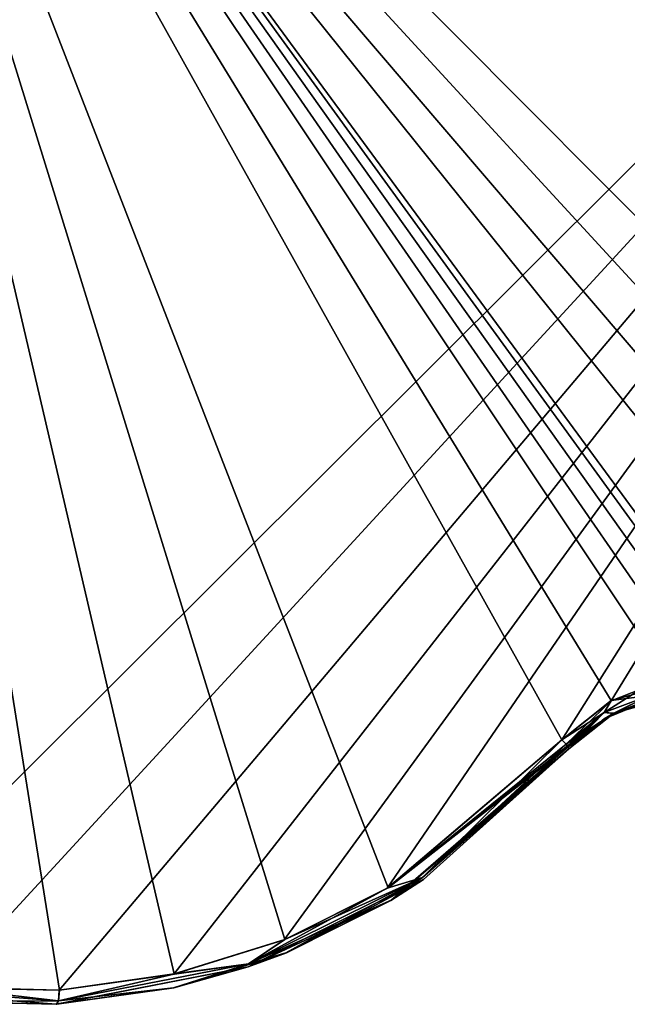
# Model space of a CAD drawing. Header units: millimetres. Extents: x -125 to 125, y -46 to 12.
# Tile 172 of 256: x 30.19 to 34.37, y -45.18 to -38.41. Entities that reach past the tile are written whole.
import ezdxf

# ---------------------------------------------------------------- set-up
doc = ezdxf.new("R2010")
doc.units = ezdxf.units.MM
doc.header["$LTSCALE"] = 26.699852
for name, color, linetype in [('131', 7, 'CONTINUOUS'), ('169', 7, 'CONTINUOUS'), ('182', 7, 'CONTINUOUS'), ('183', 7, 'CONTINUOUS'), ('204', 7, 'CONTINUOUS'), ('205', 7, 'CONTINUOUS'), ('248', 7, 'CONTINUOUS'), ('249', 7, 'CONTINUOUS')]:
    doc.layers.add(name, color=color, linetype=linetype)

msp = doc.modelspace()

# ---------------------------------------------------------------- linework, layer by layer
at = {"layer": '131', "linetype": 'CONTINUOUS'}
for points in [[(33.9695, -43.4228, -119.2646), (32.969, -44.3225, -109.1012), (32.7461, -44.4657, -119.5803), (33.9695, -43.4228, -119.2646)], [(33.9695, -43.4228, 119.2646), (32.7513, -44.4625, 119.579), (33.9695, -43.4228, 118.0916), (33.9695, -43.4228, 119.2646)], [(33.9695, -43.4228, 118.0916), (32.7513, -44.4625, 119.579), (32.969, -44.3225, 118.0916), (33.9695, -43.4228, 118.0916)], [(33.9695, -43.4228, 70.2616), (32.969, -44.3225, 70.2616), (33.9695, -43.4228, 59.489), (33.9695, -43.4228, 70.2616)], [(33.9695, -43.4228, 59.489), (32.969, -44.3225, 70.2616), (33.9695, -43.4228, 58.304), (33.9695, -43.4228, 59.489)], [(33.9695, -43.4228, 58.304), (32.969, -44.3225, 70.2616), (32.969, -44.3225, 58.304), (33.9695, -43.4228, 58.304)], [(33.9695, -43.4228, 82.2191), (32.969, -44.3225, 82.2191), (33.9695, -43.4228, 71.4465), (33.9695, -43.4228, 82.2191)], [(33.9695, -43.4228, 71.4465), (32.969, -44.3225, 82.2191), (33.9695, -43.4228, 70.2616), (33.9695, -43.4228, 71.4465)], [(33.9695, -43.4228, 70.2616), (32.969, -44.3225, 82.2191), (32.969, -44.3225, 70.2616), (33.9695, -43.4228, 70.2616)], [(33.9695, -43.4228, 34.389), (32.969, -44.3225, 46.3465), (32.969, -44.3225, 34.389), (33.9695, -43.4228, 34.389)], [(33.9695, -43.4228, 34.389), (32.969, -44.3225, 34.389), (33.9695, -43.4228, 23.6164), (33.9695, -43.4228, 34.389)], [(33.9695, -43.4228, 23.6164), (32.969, -44.3225, 34.389), (33.9695, -43.4228, 22.4315), (33.9695, -43.4228, 23.6164)], [(33.9695, -43.4228, 22.4315), (32.969, -44.3225, 34.389), (32.969, -44.3225, 22.4315), (33.9695, -43.4228, 22.4315)], [(33.9695, -43.4228, 58.304), (32.969, -44.3225, 58.304), (33.9695, -43.4228, 47.5315), (33.9695, -43.4228, 58.304)], [(33.9695, -43.4228, 47.5315), (32.969, -44.3225, 58.304), (33.9695, -43.4228, 46.3465), (33.9695, -43.4228, 47.5315)], [(33.9695, -43.4228, 46.3465), (32.969, -44.3225, 58.304), (32.969, -44.3225, 46.3465), (33.9695, -43.4228, 46.3465)], [(33.9695, -43.4228, 46.3465), (32.969, -44.3225, 46.3465), (33.9695, -43.4228, 35.574), (33.9695, -43.4228, 46.3465)], [(33.9695, -43.4228, 35.574), (32.969, -44.3225, 46.3465), (33.9695, -43.4228, 34.389), (33.9695, -43.4228, 35.574)], [(33.9695, -43.4228, 82.2191), (32.969, -44.3225, 94.1766), (32.969, -44.3225, 82.2191), (33.9695, -43.4228, 82.2191)], [(33.9695, -43.4228, -109.1012), (32.969, -44.3225, -109.1012), (33.9695, -43.4228, -119.2646), (33.9695, -43.4228, -109.1012)], [(32.969, -44.3225, -109.1012), (33.9695, -43.4228, -109.1012), (32.969, -44.3225, -97.1437), (32.969, -44.3225, -109.1012)], [(32.969, -44.3225, -97.1437), (33.9695, -43.4228, -109.1012), (33.9695, -43.4228, -107.9162), (32.969, -44.3225, -97.1437)], [(33.9695, -43.4228, 106.1341), (32.969, -44.3225, 106.1341), (33.9695, -43.4228, 95.3615), (33.9695, -43.4228, 106.1341)], [(33.9695, -43.4228, 95.3615), (32.969, -44.3225, 106.1341), (33.9695, -43.4228, 94.1766), (33.9695, -43.4228, 95.3615)], [(33.9695, -43.4228, 94.1766), (32.969, -44.3225, 106.1341), (32.969, -44.3225, 94.1766), (33.9695, -43.4228, 94.1766)], [(33.9695, -43.4228, 94.1766), (32.969, -44.3225, 94.1766), (33.9695, -43.4228, 83.404), (33.9695, -43.4228, 94.1766)], [(33.9695, -43.4228, 83.404), (32.969, -44.3225, 94.1766), (33.9695, -43.4228, 82.2191), (33.9695, -43.4228, 83.404)], [(33.9695, -43.4228, 118.0916), (32.969, -44.3225, 118.0916), (33.9695, -43.4228, 107.3191), (33.9695, -43.4228, 118.0916)], [(33.9695, -43.4228, 107.3191), (32.969, -44.3225, 118.0916), (33.9695, -43.4228, 106.1341), (33.9695, -43.4228, 107.3191)], [(33.9695, -43.4228, 106.1341), (32.969, -44.3225, 118.0916), (32.969, -44.3225, 106.1341), (33.9695, -43.4228, 106.1341)], [(33.9695, -43.4228, -60.0862), (32.969, -44.3225, -49.3136), (33.9695, -43.4228, -61.2711), (33.9695, -43.4228, -60.0862)], [(33.9695, -43.4228, -61.2711), (32.969, -44.3225, -49.3136), (32.969, -44.3225, -61.2711), (33.9695, -43.4228, -61.2711)], [(33.9695, -43.4228, -61.2711), (32.969, -44.3225, -61.2711), (33.9695, -43.4228, -72.0437), (33.9695, -43.4228, -61.2711)], [(33.9695, -43.4228, -72.0437), (32.969, -44.3225, -61.2711), (33.9695, -43.4228, -73.2286), (33.9695, -43.4228, -72.0437)], [(33.9695, -43.4228, -73.2286), (32.969, -44.3225, -61.2711), (32.969, -44.3225, -73.2286), (33.9695, -43.4228, -73.2286)], [(33.9695, -43.4228, -37.3561), (32.969, -44.3225, -37.3561), (33.9695, -43.4228, -48.1287), (33.9695, -43.4228, -37.3561)], [(33.9695, -43.4228, -48.1287), (32.969, -44.3225, -37.3561), (33.9695, -43.4228, -49.3136), (33.9695, -43.4228, -48.1287)], [(33.9695, -43.4228, -49.3136), (32.969, -44.3225, -37.3561), (32.969, -44.3225, -49.3136), (33.9695, -43.4228, -49.3136)], [(33.9695, -43.4228, -49.3136), (32.969, -44.3225, -49.3136), (33.9695, -43.4228, -60.0862), (33.9695, -43.4228, -49.3136)], [(33.9695, -43.4228, -85.1862), (32.969, -44.3225, -85.1862), (33.9695, -43.4228, -95.9587), (33.9695, -43.4228, -85.1862)], [(33.9695, -43.4228, -95.9587), (32.969, -44.3225, -85.1862), (33.9695, -43.4228, -97.1437), (33.9695, -43.4228, -95.9587)], [(33.9695, -43.4228, -97.1437), (32.969, -44.3225, -85.1862), (32.969, -44.3225, -97.1437), (33.9695, -43.4228, -97.1437)], [(33.9695, -43.4228, -97.1437), (32.969, -44.3225, -97.1437), (33.9695, -43.4228, -107.9162), (33.9695, -43.4228, -97.1437)], [(33.9695, -43.4228, -73.2286), (32.969, -44.3225, -73.2286), (33.9695, -43.4228, -84.0012), (33.9695, -43.4228, -73.2286)], [(33.9695, -43.4228, -84.0012), (32.969, -44.3225, -73.2286), (33.9695, -43.4228, -85.1862), (33.9695, -43.4228, -84.0012)], [(33.9695, -43.4228, -85.1862), (32.969, -44.3225, -73.2286), (32.969, -44.3225, -85.1862), (33.9695, -43.4228, -85.1862)], [(33.9695, -43.4228, 10.474), (32.969, -44.3225, 10.474), (33.9695, -43.4228, -0.2986), (33.9695, -43.4228, 10.474)], [(33.9695, -43.4228, -0.2986), (32.969, -44.3225, 10.474), (33.9695, -43.4228, -1.4835), (33.9695, -43.4228, -0.2986)], [(33.9695, -43.4228, -1.4835), (32.969, -44.3225, 10.474), (32.969, -44.3225, -1.4835), (33.9695, -43.4228, -1.4835)], [(33.9695, -43.4228, -1.4835), (32.969, -44.3225, -1.4835), (33.9695, -43.4228, -12.2561), (33.9695, -43.4228, -1.4835)], [(33.9695, -43.4228, 22.4315), (32.969, -44.3225, 22.4315), (33.9695, -43.4228, 11.6589), (33.9695, -43.4228, 22.4315)], [(33.9695, -43.4228, 11.6589), (32.969, -44.3225, 22.4315), (33.9695, -43.4228, 10.474), (33.9695, -43.4228, 11.6589)], [(33.9695, -43.4228, 10.474), (32.969, -44.3225, 22.4315), (32.969, -44.3225, 10.474), (33.9695, -43.4228, 10.474)], [(33.9695, -43.4228, -12.2561), (32.969, -44.3225, -1.4835), (33.9695, -43.4228, -13.4411), (33.9695, -43.4228, -12.2561)], [(33.9695, -43.4228, -25.3986), (32.969, -44.3225, -25.3986), (33.9695, -43.4228, -36.1711), (33.9695, -43.4228, -25.3986)], [(33.9695, -43.4228, -36.1711), (32.969, -44.3225, -25.3986), (33.9695, -43.4228, -37.3561), (33.9695, -43.4228, -36.1711)], [(33.9695, -43.4228, -37.3561), (32.969, -44.3225, -25.3986), (32.969, -44.3225, -37.3561), (33.9695, -43.4228, -37.3561)], [(33.9695, -43.4228, -13.4411), (32.969, -44.3225, -1.4835), (32.969, -44.3225, -13.4411), (33.9695, -43.4228, -13.4411)], [(33.9695, -43.4228, -13.4411), (32.969, -44.3225, -13.4411), (33.9695, -43.4228, -24.2136), (33.9695, -43.4228, -13.4411)], [(33.9695, -43.4228, -24.2136), (32.969, -44.3225, -13.4411), (33.9695, -43.4228, -25.3986), (33.9695, -43.4228, -24.2136)], [(33.9695, -43.4228, -25.3986), (32.969, -44.3225, -13.4411), (32.969, -44.3225, -25.3986), (33.9695, -43.4228, -25.3986)], [(32.969, -44.3225, 70.2616), (31.7649, -44.9229, 70.2616), (32.969, -44.3225, 58.304), (32.969, -44.3225, 70.2616)], [(32.969, -44.3225, 58.304), (31.7649, -44.9229, 70.2616), (31.7649, -44.9229, 58.304), (32.969, -44.3225, 58.304)], [(32.969, -44.3225, 82.2191), (31.7649, -44.9229, 94.1766), (31.7649, -44.9229, 82.2191), (32.969, -44.3225, 82.2191)], [(32.969, -44.3225, 82.2191), (31.7649, -44.9229, 82.2191), (32.969, -44.3225, 70.2616), (32.969, -44.3225, 82.2191)], [(32.969, -44.3225, 70.2616), (31.7649, -44.9229, 82.2191), (31.7649, -44.9229, 70.2616), (32.969, -44.3225, 70.2616)], [(32.969, -44.3225, 34.389), (31.7649, -44.9229, 46.3465), (31.7649, -44.9229, 34.389), (32.969, -44.3225, 34.389)], [(32.969, -44.3225, 34.389), (31.7649, -44.9229, 34.389), (32.969, -44.3225, 22.4315), (32.969, -44.3225, 34.389)], [(32.969, -44.3225, 22.4315), (31.7649, -44.9229, 34.389), (31.7649, -44.9229, 22.4315), (32.969, -44.3225, 22.4315)], [(32.969, -44.3225, 58.304), (31.7649, -44.9229, 58.304), (32.969, -44.3225, 46.3465), (32.969, -44.3225, 58.304)], [(32.969, -44.3225, 46.3465), (31.7649, -44.9229, 58.304), (31.7649, -44.9229, 46.3465), (32.969, -44.3225, 46.3465)], [(32.969, -44.3225, 46.3465), (31.7649, -44.9229, 46.3465), (32.969, -44.3225, 34.389), (32.969, -44.3225, 46.3465)], [(32.969, -44.3225, -109.1012), (31.7649, -44.9229, -109.1012), (32.7461, -44.4657, -119.5803), (32.969, -44.3225, -109.1012)], [(31.7649, -44.9229, -109.1012), (32.969, -44.3225, -109.1012), (31.7649, -44.9229, -97.1437), (31.7649, -44.9229, -109.1012)], [(32.969, -44.3225, -109.1012), (32.969, -44.3225, -97.1437), (31.7649, -44.9229, -97.1437), (32.969, -44.3225, -109.1012)], [(32.969, -44.3225, 106.1341), (31.7649, -44.9229, 106.1341), (32.969, -44.3225, 94.1766), (32.969, -44.3225, 106.1341)], [(32.969, -44.3225, 94.1766), (31.7649, -44.9229, 106.1341), (31.7649, -44.9229, 94.1766), (32.969, -44.3225, 94.1766)], [(32.969, -44.3225, 94.1766), (31.7649, -44.9229, 94.1766), (32.969, -44.3225, 82.2191), (32.969, -44.3225, 94.1766)], [(32.969, -44.3225, 118.0916), (32.0277, -44.8253, 119.7642), (31.7649, -44.9229, 118.0916), (32.969, -44.3225, 118.0916)], [(32.969, -44.3225, 118.0916), (31.7649, -44.9229, 118.0916), (32.969, -44.3225, 106.1341), (32.969, -44.3225, 118.0916)], [(32.969, -44.3225, 106.1341), (31.7649, -44.9229, 118.0916), (31.7649, -44.9229, 106.1341), (32.969, -44.3225, 106.1341)], [(32.969, -44.3225, -61.2711), (31.7649, -44.9229, -49.3136), (31.7649, -44.9229, -61.2711), (32.969, -44.3225, -61.2711)], [(32.969, -44.3225, -61.2711), (31.7649, -44.9229, -61.2711), (32.969, -44.3225, -73.2286), (32.969, -44.3225, -61.2711)], [(32.969, -44.3225, -73.2286), (31.7649, -44.9229, -61.2711), (31.7649, -44.9229, -73.2286), (32.969, -44.3225, -73.2286)], [(32.969, -44.3225, -37.3561), (31.7649, -44.9229, -37.3561), (32.969, -44.3225, -49.3136), (32.969, -44.3225, -37.3561)], [(32.969, -44.3225, -49.3136), (31.7649, -44.9229, -37.3561), (31.7649, -44.9229, -49.3136), (32.969, -44.3225, -49.3136)], [(32.969, -44.3225, -49.3136), (31.7649, -44.9229, -49.3136), (32.969, -44.3225, -61.2711), (32.969, -44.3225, -49.3136)], [(32.969, -44.3225, -85.1862), (31.7649, -44.9229, -85.1862), (32.969, -44.3225, -97.1437), (32.969, -44.3225, -85.1862)], [(32.969, -44.3225, -97.1437), (31.7649, -44.9229, -85.1862), (31.7649, -44.9229, -97.1437), (32.969, -44.3225, -97.1437)], [(32.969, -44.3225, -73.2286), (31.7649, -44.9229, -73.2286), (32.969, -44.3225, -85.1862), (32.969, -44.3225, -73.2286)], [(32.969, -44.3225, -85.1862), (31.7649, -44.9229, -73.2286), (31.7649, -44.9229, -85.1862), (32.969, -44.3225, -85.1862)], [(32.969, -44.3225, 10.474), (31.7649, -44.9229, 10.474), (32.969, -44.3225, -1.4835), (32.969, -44.3225, 10.474)], [(32.969, -44.3225, -1.4835), (31.7649, -44.9229, 10.474), (31.7649, -44.9229, -1.4835), (32.969, -44.3225, -1.4835)], [(32.969, -44.3225, -1.4835), (31.7649, -44.9229, -1.4835), (32.969, -44.3225, -13.4411), (32.969, -44.3225, -1.4835)], [(32.969, -44.3225, 22.4315), (31.7649, -44.9229, 22.4315), (32.969, -44.3225, 10.474), (32.969, -44.3225, 22.4315)], [(32.969, -44.3225, 10.474), (31.7649, -44.9229, 22.4315), (31.7649, -44.9229, 10.474), (32.969, -44.3225, 10.474)], [(32.969, -44.3225, -25.3986), (31.7649, -44.9229, -25.3986), (32.969, -44.3225, -37.3561), (32.969, -44.3225, -25.3986)], [(32.969, -44.3225, -37.3561), (31.7649, -44.9229, -25.3986), (31.7649, -44.9229, -37.3561), (32.969, -44.3225, -37.3561)], [(32.969, -44.3225, -13.4411), (31.7649, -44.9229, -1.4835), (31.7649, -44.9229, -13.4411), (32.969, -44.3225, -13.4411)], [(32.969, -44.3225, -13.4411), (31.7649, -44.9229, -13.4411), (32.969, -44.3225, -25.3986), (32.969, -44.3225, -13.4411)], [(32.969, -44.3225, -25.3986), (31.7649, -44.9229, -13.4411), (31.7649, -44.9229, -25.3986), (32.969, -44.3225, -25.3986)], [(32.7513, -44.4625, 119.579), (32.0277, -44.8253, 119.7642), (32.969, -44.3225, 118.0916), (32.7513, -44.4625, 119.579)], [(32.7461, -44.4657, -119.5803), (31.7649, -44.9229, -109.1012), (32.0239, -44.8268, -119.7652), (32.7461, -44.4657, -119.5803)], [(32.0239, -44.8268, -119.7652), (31.7649, -44.9229, -109.1012), (31.2495, -45.0677, -119.9611), (32.0239, -44.8268, -119.7652)], [(32.0277, -44.8253, 119.7642), (31.2525, -45.0671, 119.9603), (31.7649, -44.9229, 118.0916), (32.0277, -44.8253, 119.7642)], [(31.7649, -44.9229, 70.2616), (30.4444, -45.1804, 70.2616), (31.7649, -44.9229, 58.304), (31.7649, -44.9229, 70.2616)], [(31.7649, -44.9229, 58.304), (30.4444, -45.1804, 70.2616), (30.4444, -45.1804, 58.304), (31.7649, -44.9229, 58.304)], [(31.7649, -44.9229, 94.1766), (30.4444, -45.1804, 94.1766), (31.7649, -44.9229, 82.2191), (31.7649, -44.9229, 94.1766)], [(31.7649, -44.9229, 82.2191), (30.4444, -45.1804, 94.1766), (30.4444, -45.1804, 82.2191), (31.7649, -44.9229, 82.2191)], [(31.7649, -44.9229, 82.2191), (30.4444, -45.1804, 82.2191), (31.7649, -44.9229, 70.2616), (31.7649, -44.9229, 82.2191)], [(31.7649, -44.9229, 70.2616), (30.4444, -45.1804, 82.2191), (30.4444, -45.1804, 70.2616), (31.7649, -44.9229, 70.2616)], [(31.7649, -44.9229, 46.3465), (30.4444, -45.1804, 46.3465), (31.7649, -44.9229, 34.389), (31.7649, -44.9229, 46.3465)], [(31.7649, -44.9229, 34.389), (30.4444, -45.1804, 46.3465), (30.4444, -45.1804, 34.389), (31.7649, -44.9229, 34.389)], [(31.7649, -44.9229, 34.389), (30.4444, -45.1804, 34.389), (31.7649, -44.9229, 22.4315), (31.7649, -44.9229, 34.389)], [(31.7649, -44.9229, 58.304), (30.4444, -45.1804, 58.304), (31.7649, -44.9229, 46.3465), (31.7649, -44.9229, 58.304)], [(31.7649, -44.9229, 46.3465), (30.4444, -45.1804, 58.304), (30.4444, -45.1804, 46.3465), (31.7649, -44.9229, 46.3465)], [(31.7649, -44.9229, -109.1012), (31.7649, -44.9229, -97.1437), (30.4444, -45.1804, -97.1437), (31.7649, -44.9229, -109.1012)], [(31.7649, -44.9229, -109.1012), (30.4444, -45.1804, -109.1012), (31.2495, -45.0677, -119.9611), (31.7649, -44.9229, -109.1012)], [(30.4444, -45.1804, -109.1012), (31.7649, -44.9229, -109.1012), (30.4444, -45.1804, -97.1437), (30.4444, -45.1804, -109.1012)], [(31.7649, -44.9229, 118.0916), (30.4475, -45.1802, 120.1609), (30.4444, -45.1804, 118.0916), (31.7649, -44.9229, 118.0916)], [(31.7649, -44.9229, 106.1341), (30.4444, -45.1804, 106.1341), (31.7649, -44.9229, 94.1766), (31.7649, -44.9229, 106.1341)], [(31.7649, -44.9229, 94.1766), (30.4444, -45.1804, 106.1341), (30.4444, -45.1804, 94.1766), (31.7649, -44.9229, 94.1766)], [(31.7649, -44.9229, 118.0916), (30.4444, -45.1804, 118.0916), (31.7649, -44.9229, 106.1341), (31.7649, -44.9229, 118.0916)], [(31.7649, -44.9229, 106.1341), (30.4444, -45.1804, 118.0916), (30.4444, -45.1804, 106.1341), (31.7649, -44.9229, 106.1341)], [(31.7649, -44.9229, 22.4315), (30.4444, -45.1804, 34.389), (30.4444, -45.1804, 22.4315), (31.7649, -44.9229, 22.4315)], [(31.7649, -44.9229, -49.3136), (30.4444, -45.1804, -49.3136), (31.7649, -44.9229, -61.2711), (31.7649, -44.9229, -49.3136)], [(31.7649, -44.9229, -61.2711), (30.4444, -45.1804, -49.3136), (30.4444, -45.1804, -61.2711), (31.7649, -44.9229, -61.2711)], [(31.7649, -44.9229, -61.2711), (30.4444, -45.1804, -61.2711), (31.7649, -44.9229, -73.2286), (31.7649, -44.9229, -61.2711)], [(31.7649, -44.9229, -37.3561), (30.4444, -45.1804, -37.3561), (31.7649, -44.9229, -49.3136), (31.7649, -44.9229, -37.3561)], [(31.7649, -44.9229, -49.3136), (30.4444, -45.1804, -37.3561), (30.4444, -45.1804, -49.3136), (31.7649, -44.9229, -49.3136)], [(31.7649, -44.9229, -85.1862), (30.4444, -45.1804, -85.1862), (31.7649, -44.9229, -97.1437), (31.7649, -44.9229, -85.1862)], [(31.7649, -44.9229, -97.1437), (30.4444, -45.1804, -85.1862), (30.4444, -45.1804, -97.1437), (31.7649, -44.9229, -97.1437)], [(31.7649, -44.9229, -73.2286), (30.4444, -45.1804, -61.2711), (30.4444, -45.1804, -73.2286), (31.7649, -44.9229, -73.2286)], [(31.7649, -44.9229, -73.2286), (30.4444, -45.1804, -73.2286), (31.7649, -44.9229, -85.1862), (31.7649, -44.9229, -73.2286)], [(31.7649, -44.9229, -85.1862), (30.4444, -45.1804, -73.2286), (30.4444, -45.1804, -85.1862), (31.7649, -44.9229, -85.1862)], [(31.7649, -44.9229, 10.474), (30.4444, -45.1804, 10.474), (31.7649, -44.9229, -1.4835), (31.7649, -44.9229, 10.474)], [(31.7649, -44.9229, -1.4835), (30.4444, -45.1804, 10.474), (30.4444, -45.1804, -1.4835), (31.7649, -44.9229, -1.4835)], [(31.7649, -44.9229, 22.4315), (30.4444, -45.1804, 22.4315), (31.7649, -44.9229, 10.474), (31.7649, -44.9229, 22.4315)], [(31.7649, -44.9229, 10.474), (30.4444, -45.1804, 22.4315), (30.4444, -45.1804, 10.474), (31.7649, -44.9229, 10.474)], [(31.7649, -44.9229, -25.3986), (30.4444, -45.1804, -13.4411), (30.4444, -45.1804, -25.3986), (31.7649, -44.9229, -25.3986)], [(31.7649, -44.9229, -25.3986), (30.4444, -45.1804, -25.3986), (31.7649, -44.9229, -37.3561), (31.7649, -44.9229, -25.3986)], [(31.7649, -44.9229, -37.3561), (30.4444, -45.1804, -25.3986), (30.4444, -45.1804, -37.3561), (31.7649, -44.9229, -37.3561)], [(31.7649, -44.9229, -1.4835), (30.4444, -45.1804, -1.4835), (31.7649, -44.9229, -13.4411), (31.7649, -44.9229, -1.4835)], [(31.7649, -44.9229, -13.4411), (30.4444, -45.1804, -1.4835), (30.4444, -45.1804, -13.4411), (31.7649, -44.9229, -13.4411)], [(31.7649, -44.9229, -13.4411), (30.4444, -45.1804, -13.4411), (31.7649, -44.9229, -25.3986), (31.7649, -44.9229, -13.4411)], [(31.2525, -45.0671, 119.9603), (30.4475, -45.1802, 120.1609), (31.7649, -44.9229, 118.0916), (31.2525, -45.0671, 119.9603)], [(30.4444, -45.1804, 70.2616), (29.1029, -45.0765, 82.2191), (29.1029, -45.0765, 70.2616), (30.4444, -45.1804, 70.2616)], [(30.4444, -45.1804, 70.2616), (29.1029, -45.0765, 70.2616), (30.4444, -45.1804, 58.304), (30.4444, -45.1804, 70.2616)], [(30.4444, -45.1804, 58.304), (29.1029, -45.0765, 70.2616), (29.1029, -45.0765, 58.304), (30.4444, -45.1804, 58.304)], [(30.4444, -45.1804, 94.1766), (29.1029, -45.0765, 94.1766), (30.4444, -45.1804, 82.2191), (30.4444, -45.1804, 94.1766)], [(30.4444, -45.1804, 82.2191), (29.1029, -45.0765, 94.1766), (29.1029, -45.0765, 82.2191), (30.4444, -45.1804, 82.2191)], [(30.4444, -45.1804, 82.2191), (29.1029, -45.0765, 82.2191), (30.4444, -45.1804, 70.2616), (30.4444, -45.1804, 82.2191)], [(30.4444, -45.1804, 46.3465), (29.1029, -45.0765, 46.3465), (30.4444, -45.1804, 34.389), (30.4444, -45.1804, 46.3465)], [(30.4444, -45.1804, 34.389), (29.1029, -45.0765, 46.3465), (29.1029, -45.0765, 34.389), (30.4444, -45.1804, 34.389)], [(30.4444, -45.1804, 34.389), (29.1029, -45.0765, 34.389), (30.4444, -45.1804, 22.4315), (30.4444, -45.1804, 34.389)], [(30.4444, -45.1804, 58.304), (29.1029, -45.0765, 58.304), (30.4444, -45.1804, 46.3465), (30.4444, -45.1804, 58.304)], [(30.4444, -45.1804, 46.3465), (29.1029, -45.0765, 58.304), (29.1029, -45.0765, 46.3465), (30.4444, -45.1804, 46.3465)], [(30.4444, -45.1804, 118.0916), (29.6356, -45.1615, 120.36), (29.1029, -45.0765, 118.0916), (30.4444, -45.1804, 118.0916)], [(30.4444, -45.1804, -109.1012), (29.1029, -45.0765, -109.1012), (29.6319, -45.1612, -120.3609), (30.4444, -45.1804, -109.1012)], [(29.1029, -45.0765, -109.1012), (30.4444, -45.1804, -109.1012), (29.1029, -45.0765, -97.1437), (29.1029, -45.0765, -109.1012)], [(30.4444, -45.1804, -109.1012), (30.4444, -45.1804, -97.1437), (29.1029, -45.0765, -97.1437), (30.4444, -45.1804, -109.1012)], [(30.4444, -45.1804, 106.1341), (29.1029, -45.0765, 106.1341), (30.4444, -45.1804, 94.1766), (30.4444, -45.1804, 106.1341)], [(30.4444, -45.1804, 94.1766), (29.1029, -45.0765, 106.1341), (29.1029, -45.0765, 94.1766), (30.4444, -45.1804, 94.1766)], [(30.4444, -45.1804, 118.0916), (29.1029, -45.0765, 118.0916), (30.4444, -45.1804, 106.1341), (30.4444, -45.1804, 118.0916)], [(30.4444, -45.1804, 106.1341), (29.1029, -45.0765, 118.0916), (29.1029, -45.0765, 106.1341), (30.4444, -45.1804, 106.1341)], [(30.4444, -45.1804, -49.3136), (29.1029, -45.0765, -49.3136), (30.4444, -45.1804, -61.2711), (30.4444, -45.1804, -49.3136)], [(30.4444, -45.1804, -61.2711), (29.1029, -45.0765, -49.3136), (29.1029, -45.0765, -61.2711), (30.4444, -45.1804, -61.2711)], [(30.4444, -45.1804, -37.3561), (29.1029, -45.0765, -37.3561), (30.4444, -45.1804, -49.3136), (30.4444, -45.1804, -37.3561)], [(30.4444, -45.1804, -49.3136), (29.1029, -45.0765, -37.3561), (29.1029, -45.0765, -49.3136), (30.4444, -45.1804, -49.3136)], [(30.4444, -45.1804, -61.2711), (29.1029, -45.0765, -61.2711), (30.4444, -45.1804, -73.2286), (30.4444, -45.1804, -61.2711)], [(30.4444, -45.1804, -85.1862), (29.1029, -45.0765, -85.1862), (30.4444, -45.1804, -97.1437), (30.4444, -45.1804, -85.1862)], [(30.4444, -45.1804, -97.1437), (29.1029, -45.0765, -85.1862), (29.1029, -45.0765, -97.1437), (30.4444, -45.1804, -97.1437)], [(30.4444, -45.1804, -73.2286), (29.1029, -45.0765, -61.2711), (29.1029, -45.0765, -73.2286), (30.4444, -45.1804, -73.2286)], [(30.4444, -45.1804, -73.2286), (29.1029, -45.0765, -73.2286), (30.4444, -45.1804, -85.1862), (30.4444, -45.1804, -73.2286)], [(30.4444, -45.1804, -85.1862), (29.1029, -45.0765, -73.2286), (29.1029, -45.0765, -85.1862), (30.4444, -45.1804, -85.1862)], [(30.4444, -45.1804, 10.474), (29.1029, -45.0765, 10.474), (30.4444, -45.1804, -1.4835), (30.4444, -45.1804, 10.474)], [(30.4444, -45.1804, -1.4835), (29.1029, -45.0765, 10.474), (29.1029, -45.0765, -1.4835), (30.4444, -45.1804, -1.4835)], [(30.4444, -45.1804, 22.4315), (29.1029, -45.0765, 34.389), (29.1029, -45.0765, 22.4315), (30.4444, -45.1804, 22.4315)], [(30.4444, -45.1804, 22.4315), (29.1029, -45.0765, 22.4315), (30.4444, -45.1804, 10.474), (30.4444, -45.1804, 22.4315)], [(30.4444, -45.1804, 10.474), (29.1029, -45.0765, 22.4315), (29.1029, -45.0765, 10.474), (30.4444, -45.1804, 10.474)], [(30.4444, -45.1804, -25.3986), (29.1029, -45.0765, -13.4411), (29.1029, -45.0765, -25.3986), (30.4444, -45.1804, -25.3986)], [(30.4444, -45.1804, -25.3986), (29.1029, -45.0765, -25.3986), (30.4444, -45.1804, -37.3561), (30.4444, -45.1804, -25.3986)], [(30.4444, -45.1804, -37.3561), (29.1029, -45.0765, -25.3986), (29.1029, -45.0765, -37.3561), (30.4444, -45.1804, -37.3561)], [(30.4444, -45.1804, -1.4835), (29.1029, -45.0765, -1.4835), (30.4444, -45.1804, -13.4411), (30.4444, -45.1804, -1.4835)], [(30.4444, -45.1804, -13.4411), (29.1029, -45.0765, -1.4835), (29.1029, -45.0765, -13.4411), (30.4444, -45.1804, -13.4411)], [(30.4444, -45.1804, -13.4411), (29.1029, -45.0765, -13.4411), (30.4444, -45.1804, -25.3986), (30.4444, -45.1804, -13.4411)], [(31.2495, -45.0677, -119.9611), (30.4444, -45.1804, -109.1012), (30.4446, -45.1804, -120.1617), (31.2495, -45.0677, -119.9611)], [(30.4446, -45.1804, -120.1617), (30.4444, -45.1804, -109.1012), (29.6319, -45.1612, -120.3609), (30.4446, -45.1804, -120.1617)], [(30.4475, -45.1802, 120.1609), (29.6356, -45.1615, 120.36), (30.4444, -45.1804, 118.0916), (30.4475, -45.1802, 120.1609)]]:
    msp.add_3dface(points, dxfattribs=at)
at = {"layer": '169', "linetype": 'CONTINUOUS'}
for points in [[(34.6625, -43.0721, 119.0523), (34.2793, -43.1781, 119.1721), (34.5078, -43.0951, 107.3191), (34.6625, -43.0721, 119.0523)], [(34.5078, -43.0951, -48.1287), (34.2121, -43.2155, -36.1711), (34.2121, -43.2155, -48.1287), (34.5078, -43.0951, -48.1287)], [(34.5078, -43.0951, 11.6589), (34.2121, -43.2155, 11.6589), (34.5078, -43.0951, -0.2986), (34.5078, -43.0951, 11.6589)], [(34.5078, -43.0951, -60.0862), (34.2121, -43.2155, -60.0862), (34.5078, -43.0951, -72.0437), (34.5078, -43.0951, -60.0862)], [(34.5078, -43.0951, 23.6164), (34.2121, -43.2155, 23.6164), (34.5078, -43.0951, 11.6589), (34.5078, -43.0951, 23.6164)], [(34.5078, -43.0951, -60.0862), (34.2121, -43.2155, -48.1287), (34.2121, -43.2155, -60.0862), (34.5078, -43.0951, -60.0862)], [(34.5078, -43.0951, -48.1287), (34.2121, -43.2155, -48.1287), (34.5078, -43.0951, -60.0862), (34.5078, -43.0951, -48.1287)], [(34.5078, -43.0951, 11.6589), (34.2121, -43.2155, 23.6164), (34.2121, -43.2155, 11.6589), (34.5078, -43.0951, 11.6589)], [(34.5078, -43.0951, -72.0437), (34.2121, -43.2155, -60.0862), (34.2121, -43.2155, -72.0437), (34.5078, -43.0951, -72.0437)], [(34.5078, -43.0951, -12.2561), (34.2121, -43.2155, -12.2561), (34.5078, -43.0951, -24.2136), (34.5078, -43.0951, -12.2561)], [(34.5078, -43.0951, -24.2136), (34.2121, -43.2155, -12.2561), (34.2121, -43.2155, -24.2136), (34.5078, -43.0951, -24.2136)], [(34.5078, -43.0951, -24.2136), (34.2121, -43.2155, -24.2136), (34.5078, -43.0951, -36.1711), (34.5078, -43.0951, -24.2136)], [(34.5078, -43.0951, -36.1711), (34.2121, -43.2155, -24.2136), (34.2121, -43.2155, -36.1711), (34.5078, -43.0951, -36.1711)], [(34.5078, -43.0951, -0.2986), (34.2121, -43.2155, 11.6589), (34.2121, -43.2155, -0.2986), (34.5078, -43.0951, -0.2986)], [(34.5078, -43.0951, -0.2986), (34.2121, -43.2155, -0.2986), (34.5078, -43.0951, -12.2561), (34.5078, -43.0951, -0.2986)], [(34.5078, -43.0951, -36.1711), (34.2121, -43.2155, -36.1711), (34.5078, -43.0951, -48.1287), (34.5078, -43.0951, -36.1711)], [(34.5078, -43.0951, -12.2561), (34.2121, -43.2155, -0.2986), (34.2121, -43.2155, -12.2561), (34.5078, -43.0951, -12.2561)], [(34.2121, -43.2155, -107.9162), (34.5078, -43.0951, -107.9162), (34.2121, -43.2155, -95.9587), (34.2121, -43.2155, -107.9162)], [(34.5078, -43.0951, -107.9162), (34.2121, -43.2155, -107.9162), (34.4641, -43.1063, -119.115), (34.5078, -43.0951, -107.9162)], [(34.5078, -43.0951, 47.5315), (34.2121, -43.2155, 59.489), (34.2121, -43.2155, 47.5315), (34.5078, -43.0951, 47.5315)], [(34.5078, -43.0951, 59.489), (34.2121, -43.2155, 59.489), (34.5078, -43.0951, 47.5315), (34.5078, -43.0951, 59.489)], [(34.5078, -43.0951, 59.489), (34.2121, -43.2155, 71.4465), (34.2121, -43.2155, 59.489), (34.5078, -43.0951, 59.489)], [(34.5078, -43.0951, 71.4465), (34.2121, -43.2155, 71.4465), (34.5078, -43.0951, 59.489), (34.5078, -43.0951, 71.4465)], [(34.5078, -43.0951, 71.4465), (34.2121, -43.2155, 83.404), (34.2121, -43.2155, 71.4465), (34.5078, -43.0951, 71.4465)], [(34.5078, -43.0951, 83.404), (34.2121, -43.2155, 83.404), (34.5078, -43.0951, 71.4465), (34.5078, -43.0951, 83.404)], [(34.5078, -43.0951, 23.6164), (34.2121, -43.2155, 35.574), (34.2121, -43.2155, 23.6164), (34.5078, -43.0951, 23.6164)], [(34.5078, -43.0951, 35.574), (34.2121, -43.2155, 35.574), (34.5078, -43.0951, 23.6164), (34.5078, -43.0951, 35.574)], [(34.5078, -43.0951, 35.574), (34.2121, -43.2155, 47.5315), (34.2121, -43.2155, 35.574), (34.5078, -43.0951, 35.574)], [(34.5078, -43.0951, 47.5315), (34.2121, -43.2155, 47.5315), (34.5078, -43.0951, 35.574), (34.5078, -43.0951, 47.5315)], [(34.5078, -43.0951, 107.3191), (34.2793, -43.1781, 119.1721), (34.2121, -43.2155, 107.3191), (34.5078, -43.0951, 107.3191)], [(34.5078, -43.0951, -107.9162), (34.5078, -43.0951, -95.9587), (34.2121, -43.2155, -95.9587), (34.5078, -43.0951, -107.9162)], [(34.5078, -43.0951, 83.404), (34.2121, -43.2155, 95.3615), (34.2121, -43.2155, 83.404), (34.5078, -43.0951, 83.404)], [(34.5078, -43.0951, 95.3615), (34.2121, -43.2155, 95.3615), (34.5078, -43.0951, 83.404), (34.5078, -43.0951, 95.3615)], [(34.5078, -43.0951, 95.3615), (34.2121, -43.2155, 107.3191), (34.2121, -43.2155, 95.3615), (34.5078, -43.0951, 95.3615)], [(34.5078, -43.0951, 107.3191), (34.2121, -43.2155, 107.3191), (34.5078, -43.0951, 95.3615), (34.5078, -43.0951, 107.3191)], [(34.5078, -43.0951, -72.0437), (34.2121, -43.2155, -72.0437), (34.5078, -43.0951, -84.0012), (34.5078, -43.0951, -72.0437)], [(34.5078, -43.0951, -84.0012), (34.2121, -43.2155, -84.0012), (34.5078, -43.0951, -95.9587), (34.5078, -43.0951, -84.0012)], [(34.5078, -43.0951, -95.9587), (34.2121, -43.2155, -84.0012), (34.2121, -43.2155, -95.9587), (34.5078, -43.0951, -95.9587)], [(34.5078, -43.0951, -84.0012), (34.2121, -43.2155, -72.0437), (34.2121, -43.2155, -84.0012), (34.5078, -43.0951, -84.0012)], [(34.4641, -43.1063, -119.115), (34.2121, -43.2155, -107.9162), (34.2778, -43.1788, -119.1726), (34.4641, -43.1063, -119.115)], [(34.2793, -43.1781, 119.1721), (33.9695, -43.4228, 119.2646), (34.2121, -43.2155, 107.3191), (34.2793, -43.1781, 119.1721)], [(34.2121, -43.2155, -107.9162), (33.9695, -43.4228, -107.9162), (34.2778, -43.1788, -119.1726), (34.2121, -43.2155, -107.9162)], [(33.9695, -43.4228, -109.1012), (33.9695, -43.4228, -119.2646), (34.2778, -43.1788, -119.1726), (33.9695, -43.4228, -109.1012)], [(33.9695, -43.4228, -107.9162), (33.9695, -43.4228, -109.1012), (34.2778, -43.1788, -119.1726), (33.9695, -43.4228, -107.9162)], [(34.2121, -43.2155, -60.0862), (33.9695, -43.4228, -60.0862), (34.2121, -43.2155, -72.0437), (34.2121, -43.2155, -60.0862)], [(33.9695, -43.4228, -60.0862), (33.9695, -43.4228, -61.2711), (34.2121, -43.2155, -72.0437), (33.9695, -43.4228, -60.0862)], [(33.9695, -43.4228, -49.3136), (33.9695, -43.4228, -60.0862), (34.2121, -43.2155, -60.0862), (33.9695, -43.4228, -49.3136)], [(34.2121, -43.2155, -48.1287), (33.9695, -43.4228, -48.1287), (34.2121, -43.2155, -60.0862), (34.2121, -43.2155, -48.1287)], [(33.9695, -43.4228, -48.1287), (33.9695, -43.4228, -49.3136), (34.2121, -43.2155, -60.0862), (33.9695, -43.4228, -48.1287)], [(33.9695, -43.4228, -37.3561), (33.9695, -43.4228, -48.1287), (34.2121, -43.2155, -48.1287), (33.9695, -43.4228, -37.3561)], [(34.2121, -43.2155, -36.1711), (33.9695, -43.4228, -36.1711), (34.2121, -43.2155, -48.1287), (34.2121, -43.2155, -36.1711)], [(33.9695, -43.4228, -36.1711), (33.9695, -43.4228, -37.3561), (34.2121, -43.2155, -48.1287), (33.9695, -43.4228, -36.1711)], [(33.9695, -43.4228, -25.3986), (33.9695, -43.4228, -36.1711), (34.2121, -43.2155, -36.1711), (33.9695, -43.4228, -25.3986)], [(34.2121, -43.2155, -24.2136), (33.9695, -43.4228, -24.2136), (34.2121, -43.2155, -36.1711), (34.2121, -43.2155, -24.2136)], [(33.9695, -43.4228, -24.2136), (33.9695, -43.4228, -25.3986), (34.2121, -43.2155, -36.1711), (33.9695, -43.4228, -24.2136)], [(33.9695, -43.4228, -13.4411), (33.9695, -43.4228, -24.2136), (34.2121, -43.2155, -24.2136), (33.9695, -43.4228, -13.4411)], [(34.2121, -43.2155, -12.2561), (33.9695, -43.4228, -12.2561), (34.2121, -43.2155, -24.2136), (34.2121, -43.2155, -12.2561)], [(33.9695, -43.4228, -12.2561), (33.9695, -43.4228, -13.4411), (34.2121, -43.2155, -24.2136), (33.9695, -43.4228, -12.2561)], [(33.9695, -43.4228, -1.4835), (33.9695, -43.4228, -12.2561), (34.2121, -43.2155, -12.2561), (33.9695, -43.4228, -1.4835)], [(34.2121, -43.2155, -0.2986), (33.9695, -43.4228, -0.2986), (34.2121, -43.2155, -12.2561), (34.2121, -43.2155, -0.2986)], [(33.9695, -43.4228, -61.2711), (33.9695, -43.4228, -72.0437), (34.2121, -43.2155, -72.0437), (33.9695, -43.4228, -61.2711)], [(33.9695, -43.4228, -97.1437), (33.9695, -43.4228, -107.9162), (34.2121, -43.2155, -107.9162), (33.9695, -43.4228, -97.1437)], [(33.9695, -43.4228, -95.9587), (34.2121, -43.2155, -107.9162), (34.2121, -43.2155, -95.9587), (33.9695, -43.4228, -95.9587)], [(33.9695, -43.4228, -95.9587), (33.9695, -43.4228, -97.1437), (34.2121, -43.2155, -107.9162), (33.9695, -43.4228, -95.9587)], [(33.9695, -43.4228, -85.1862), (33.9695, -43.4228, -95.9587), (34.2121, -43.2155, -95.9587), (33.9695, -43.4228, -85.1862)], [(34.2121, -43.2155, -84.0012), (33.9695, -43.4228, -84.0012), (34.2121, -43.2155, -95.9587), (34.2121, -43.2155, -84.0012)], [(33.9695, -43.4228, -84.0012), (33.9695, -43.4228, -85.1862), (34.2121, -43.2155, -95.9587), (33.9695, -43.4228, -84.0012)], [(33.9695, -43.4228, -73.2286), (33.9695, -43.4228, -84.0012), (34.2121, -43.2155, -84.0012), (33.9695, -43.4228, -73.2286)], [(34.2121, -43.2155, -72.0437), (33.9695, -43.4228, -72.0437), (34.2121, -43.2155, -84.0012), (34.2121, -43.2155, -72.0437)], [(33.9695, -43.4228, -72.0437), (33.9695, -43.4228, -73.2286), (34.2121, -43.2155, -84.0012), (33.9695, -43.4228, -72.0437)], [(34.2121, -43.2155, 71.4465), (33.9695, -43.4228, 71.4465), (34.2121, -43.2155, 59.489), (34.2121, -43.2155, 71.4465)], [(33.9695, -43.4228, 71.4465), (33.9695, -43.4228, 70.2616), (34.2121, -43.2155, 59.489), (33.9695, -43.4228, 71.4465)], [(33.9695, -43.4228, 82.2191), (33.9695, -43.4228, 71.4465), (34.2121, -43.2155, 71.4465), (33.9695, -43.4228, 82.2191)], [(34.2121, -43.2155, 83.404), (33.9695, -43.4228, 83.404), (34.2121, -43.2155, 71.4465), (34.2121, -43.2155, 83.404)], [(33.9695, -43.4228, 83.404), (33.9695, -43.4228, 82.2191), (34.2121, -43.2155, 71.4465), (33.9695, -43.4228, 83.404)], [(33.9695, -43.4228, 94.1766), (33.9695, -43.4228, 83.404), (34.2121, -43.2155, 83.404), (33.9695, -43.4228, 94.1766)], [(34.2121, -43.2155, 95.3615), (33.9695, -43.4228, 95.3615), (34.2121, -43.2155, 83.404), (34.2121, -43.2155, 95.3615)], [(33.9695, -43.4228, 95.3615), (33.9695, -43.4228, 94.1766), (34.2121, -43.2155, 83.404), (33.9695, -43.4228, 95.3615)], [(33.9695, -43.4228, 106.1341), (33.9695, -43.4228, 95.3615), (34.2121, -43.2155, 95.3615), (33.9695, -43.4228, 106.1341)], [(34.2121, -43.2155, 107.3191), (33.9695, -43.4228, 107.3191), (34.2121, -43.2155, 95.3615), (34.2121, -43.2155, 107.3191)], [(33.9695, -43.4228, 107.3191), (33.9695, -43.4228, 106.1341), (34.2121, -43.2155, 95.3615), (33.9695, -43.4228, 107.3191)], [(33.9695, -43.4228, 70.2616), (33.9695, -43.4228, 59.489), (34.2121, -43.2155, 59.489), (33.9695, -43.4228, 70.2616)], [(33.9695, -43.4228, -0.2986), (33.9695, -43.4228, -1.4835), (34.2121, -43.2155, -12.2561), (33.9695, -43.4228, -0.2986)], [(33.9695, -43.4228, 10.474), (33.9695, -43.4228, -0.2986), (34.2121, -43.2155, -0.2986), (33.9695, -43.4228, 10.474)], [(34.2121, -43.2155, 11.6589), (33.9695, -43.4228, 11.6589), (34.2121, -43.2155, -0.2986), (34.2121, -43.2155, 11.6589)], [(33.9695, -43.4228, 11.6589), (33.9695, -43.4228, 10.474), (34.2121, -43.2155, -0.2986), (33.9695, -43.4228, 11.6589)], [(33.9695, -43.4228, 22.4315), (33.9695, -43.4228, 11.6589), (34.2121, -43.2155, 11.6589), (33.9695, -43.4228, 22.4315)], [(34.2121, -43.2155, 23.6164), (33.9695, -43.4228, 23.6164), (34.2121, -43.2155, 11.6589), (34.2121, -43.2155, 23.6164)], [(33.9695, -43.4228, 23.6164), (33.9695, -43.4228, 22.4315), (34.2121, -43.2155, 11.6589), (33.9695, -43.4228, 23.6164)], [(33.9695, -43.4228, 34.389), (33.9695, -43.4228, 23.6164), (34.2121, -43.2155, 23.6164), (33.9695, -43.4228, 34.389)], [(34.2121, -43.2155, 35.574), (33.9695, -43.4228, 35.574), (34.2121, -43.2155, 23.6164), (34.2121, -43.2155, 35.574)], [(33.9695, -43.4228, 35.574), (33.9695, -43.4228, 34.389), (34.2121, -43.2155, 23.6164), (33.9695, -43.4228, 35.574)], [(33.9695, -43.4228, 46.3465), (33.9695, -43.4228, 35.574), (34.2121, -43.2155, 35.574), (33.9695, -43.4228, 46.3465)], [(34.2121, -43.2155, 47.5315), (33.9695, -43.4228, 47.5315), (34.2121, -43.2155, 35.574), (34.2121, -43.2155, 47.5315)], [(33.9695, -43.4228, 47.5315), (33.9695, -43.4228, 46.3465), (34.2121, -43.2155, 35.574), (33.9695, -43.4228, 47.5315)], [(33.9695, -43.4228, 58.304), (33.9695, -43.4228, 47.5315), (34.2121, -43.2155, 47.5315), (33.9695, -43.4228, 58.304)], [(34.2121, -43.2155, 59.489), (33.9695, -43.4228, 59.489), (34.2121, -43.2155, 47.5315), (34.2121, -43.2155, 59.489)], [(33.9695, -43.4228, 59.489), (33.9695, -43.4228, 58.304), (34.2121, -43.2155, 47.5315), (33.9695, -43.4228, 59.489)], [(33.9695, -43.4228, 119.2646), (33.9695, -43.4228, 118.0916), (34.2121, -43.2155, 107.3191), (33.9695, -43.4228, 119.2646)], [(33.9695, -43.4228, 118.0916), (33.9695, -43.4228, 107.3191), (34.2121, -43.2155, 107.3191), (33.9695, -43.4228, 118.0916)]]:
    msp.add_3dface(points, dxfattribs=at)
at = {"layer": '182', "color": 7, "linetype": 'CONTINUOUS'}
for points in [[(28.7029, -33.9986, -120.8897), (39.8336, -33.9986, -117.6922), (28.8841, -44.9161, -120.6506), (28.7029, -33.9986, -120.8897)], [(28.8841, -44.9161, -120.6506), (39.8336, -33.9986, -117.6922), (29.6663, -45.0635, -120.458), (28.8841, -44.9161, -120.6506)], [(29.6663, -45.0635, -120.458), (39.8336, -33.9986, -117.6922), (30.4633, -45.0823, -120.2586), (29.6663, -45.0635, -120.458)], [(30.4633, -45.0823, -120.2586), (39.8336, -33.9986, -117.6922), (31.2528, -44.9719, -120.0578), (30.4633, -45.0823, -120.2586)], [(31.2528, -44.9719, -120.0578), (39.8336, -33.9986, -117.6922), (32.0123, -44.7358, -119.8618), (31.2528, -44.9719, -120.0578)], [(32.0123, -44.7358, -119.8618), (39.8336, -33.9986, -117.6922), (32.7206, -44.3819, -119.6768), (32.0123, -44.7358, -119.8618)], [(32.7206, -44.3819, -119.6768), (39.8336, -33.9986, -117.6922), (33.9205, -43.3599, -119.3608), (32.7206, -44.3819, -119.6768)], [(33.9205, -43.3599, -119.3608), (39.8336, -33.9986, -117.6922), (34.26, -43.0915, -119.2687), (33.9205, -43.3599, -119.3608)], [(34.26, -43.0915, -119.2687), (39.8336, -33.9986, -117.6922), (34.465, -43.0117, -119.211), (34.26, -43.0915, -119.2687)]]:
    msp.add_3dface(points, dxfattribs=at)
at = {"layer": '183', "color": 7, "linetype": 'CONTINUOUS'}
for points in [[(30.4662, -45.0822, 120.2579), (28.6996, -33.9986, 120.8905), (29.6699, -45.0638, 120.4571), (30.4662, -45.0822, 120.2579)], [(31.2557, -44.9713, 120.0571), (28.6996, -33.9986, 120.8905), (30.4662, -45.0822, 120.2579), (31.2557, -44.9713, 120.0571)], [(32.0161, -44.7343, 119.8608), (28.6996, -33.9986, 120.8905), (31.2557, -44.9713, 120.0571), (32.0161, -44.7343, 119.8608)], [(32.7258, -44.3788, 119.6754), (28.6996, -33.9986, 120.8905), (32.0161, -44.7343, 119.8608), (32.7258, -44.3788, 119.6754)], [(33.9205, -43.3599, 119.3608), (28.6996, -33.9986, 120.8905), (32.7258, -44.3788, 119.6754), (33.9205, -43.3599, 119.3608)], [(34.2616, -43.0906, 119.2682), (28.6996, -33.9986, 120.8905), (33.9205, -43.3599, 119.3608), (34.2616, -43.0906, 119.2682)], [(34.6835, -42.9741, 119.1483), (28.6996, -33.9986, 120.8905), (34.2616, -43.0906, 119.2682), (34.6835, -42.9741, 119.1483)], [(34.9052, -42.981, 119.0835), (28.6996, -33.9986, 120.8905), (34.6835, -42.9741, 119.1483), (34.9052, -42.981, 119.0835)], [(36.8249, -44.1124, 118.4832), (28.6996, -33.9986, 120.8905), (35.4988, -43.2558, 118.9028), (36.8249, -44.1124, 118.4832)], [(37.5739, -44.3699, 118.2431), (28.6996, -33.9986, 120.8905), (36.8249, -44.1124, 118.4832), (37.5739, -44.3699, 118.2431)], [(38.3593, -44.504, 117.9882), (28.6996, -33.9986, 120.8905), (37.5739, -44.3699, 118.2431), (38.3593, -44.504, 117.9882)], [(39.159, -44.5089, 117.7251), (28.6996, -33.9986, 120.8905), (38.3593, -44.504, 117.9882), (39.159, -44.5089, 117.7251)], [(39.8304, -33.9986, 117.6933), (28.6996, -33.9986, 120.8905), (39.159, -44.5089, 117.7251), (39.8304, -33.9986, 117.6933)], [(35.4988, -43.2558, 118.9028), (28.6996, -33.9986, 120.8905), (35.3217, -43.1253, 118.958), (35.4988, -43.2558, 118.9028)], [(35.3217, -43.1253, 118.958), (28.6996, -33.9986, 120.8905), (35.1211, -43.0322, 119.019), (35.3217, -43.1253, 118.958)], [(35.1211, -43.0322, 119.019), (28.6996, -33.9986, 120.8905), (34.9052, -42.981, 119.0835), (35.1211, -43.0322, 119.019)]]:
    msp.add_3dface(points, dxfattribs=at)
at = {"layer": '204', "linetype": 'CONTINUOUS'}
for points in [[(33.9205, -43.3599, 119.3608), (32.7258, -44.3788, 119.6754), (33.9504, -43.3898, 119.3403), (33.9205, -43.3599, 119.3608)], [(33.9504, -43.3898, 119.3403), (32.7258, -44.3788, 119.6754), (33.9595, -43.4007, 119.3262), (33.9504, -43.3898, 119.3403)], [(32.7258, -44.3788, 119.6754), (33.9654, -43.409, 119.3116), (33.9595, -43.4007, 119.3262), (32.7258, -44.3788, 119.6754)], [(32.7258, -44.3788, 119.6754), (32.9632, -44.3085, 119.576), (33.9654, -43.409, 119.3116), (32.7258, -44.3788, 119.6754)], [(32.7513, -44.4625, 119.579), (33.9695, -43.4228, 119.2646), (32.9632, -44.3085, 119.576), (32.7513, -44.4625, 119.579)], [(32.9632, -44.3085, 119.576), (33.9695, -43.4228, 119.2646), (33.9654, -43.409, 119.3116), (32.9632, -44.3085, 119.576)], [(32.0161, -44.7343, 119.8608), (31.7664, -44.9028, 119.8888), (32.9632, -44.3085, 119.576), (32.0161, -44.7343, 119.8608)], [(31.7664, -44.9028, 119.8888), (32.7513, -44.4625, 119.579), (32.9632, -44.3085, 119.576), (31.7664, -44.9028, 119.8888)], [(32.7258, -44.3788, 119.6754), (32.0161, -44.7343, 119.8608), (32.9632, -44.3085, 119.576), (32.7258, -44.3788, 119.6754)], [(32.0277, -44.8253, 119.7642), (32.7513, -44.4625, 119.579), (31.7664, -44.9028, 119.8888), (32.0277, -44.8253, 119.7642)], [(32.0161, -44.7343, 119.8608), (31.2557, -44.9713, 120.0571), (31.7664, -44.9028, 119.8888), (32.0161, -44.7343, 119.8608)], [(31.2525, -45.0671, 119.9603), (32.0277, -44.8253, 119.7642), (31.7664, -44.9028, 119.8888), (31.2525, -45.0671, 119.9603)], [(30.4662, -45.0822, 120.2579), (30.4598, -45.1569, 120.2228), (31.7664, -44.9028, 119.8888), (30.4662, -45.0822, 120.2579)], [(30.4598, -45.1569, 120.2228), (31.2525, -45.0671, 119.9603), (31.7664, -44.9028, 119.8888), (30.4598, -45.1569, 120.2228)], [(31.2557, -44.9713, 120.0571), (30.4662, -45.0822, 120.2579), (31.7664, -44.9028, 119.8888), (31.2557, -44.9713, 120.0571)], [(29.6699, -45.0638, 120.4571), (29.1317, -45.0553, 120.5533), (30.4598, -45.1569, 120.2228), (29.6699, -45.0638, 120.4571)], [(29.1317, -45.0553, 120.5533), (29.6356, -45.1615, 120.36), (30.4598, -45.1569, 120.2228), (29.1317, -45.0553, 120.5533)], [(30.4662, -45.0822, 120.2579), (29.6699, -45.0638, 120.4571), (30.4598, -45.1569, 120.2228), (30.4662, -45.0822, 120.2579)], [(30.4475, -45.1802, 120.1609), (31.2525, -45.0671, 119.9603), (30.4598, -45.1569, 120.2228), (30.4475, -45.1802, 120.1609)], [(29.6356, -45.1615, 120.36), (30.4475, -45.1802, 120.1609), (30.4598, -45.1569, 120.2228), (29.6356, -45.1615, 120.36)]]:
    msp.add_3dface(points, dxfattribs=at)
at = {"layer": '205', "linetype": 'CONTINUOUS'}
for points in [[(34.6835, -42.9741, 119.1483), (34.2616, -43.0906, 119.2682), (34.5243, -43.0546, 119.1739), (34.6835, -42.9741, 119.1483)], [(34.2616, -43.0906, 119.2682), (33.9205, -43.3599, 119.3608), (34.2123, -43.1734, 119.2662), (34.2616, -43.0906, 119.2682)], [(34.2123, -43.1734, 119.2662), (34.2793, -43.1781, 119.1721), (34.5243, -43.0546, 119.1739), (34.2123, -43.1734, 119.2662)], [(34.2616, -43.0906, 119.2682), (34.2123, -43.1734, 119.2662), (34.5243, -43.0546, 119.1739), (34.2616, -43.0906, 119.2682)], [(34.2793, -43.1781, 119.1721), (34.6625, -43.0721, 119.0523), (34.5243, -43.0546, 119.1739), (34.2793, -43.1781, 119.1721)], [(33.9205, -43.3599, 119.3608), (33.9504, -43.3898, 119.3403), (34.2123, -43.1734, 119.2662), (33.9205, -43.3599, 119.3608)], [(33.9504, -43.3898, 119.3403), (34.2793, -43.1781, 119.1721), (34.2123, -43.1734, 119.2662), (33.9504, -43.3898, 119.3403)], [(34.2793, -43.1781, 119.1721), (33.9504, -43.3898, 119.3403), (33.9595, -43.4007, 119.3262), (34.2793, -43.1781, 119.1721)], [(33.9654, -43.409, 119.3116), (34.2793, -43.1781, 119.1721), (33.9595, -43.4007, 119.3262), (33.9654, -43.409, 119.3116)], [(33.9695, -43.4228, 119.2646), (34.2793, -43.1781, 119.1721), (33.9654, -43.409, 119.3116), (33.9695, -43.4228, 119.2646)]]:
    msp.add_3dface(points, dxfattribs=at)
at = {"layer": '248', "linetype": 'CONTINUOUS'}
for points in [[(34.26, -43.0915, -119.2687), (34.465, -43.0117, -119.211), (34.2123, -43.1734, -119.2662), (34.26, -43.0915, -119.2687)], [(34.465, -43.0117, -119.211), (34.5243, -43.0546, -119.1739), (34.2123, -43.1734, -119.2662), (34.465, -43.0117, -119.211)], [(34.5243, -43.0546, -119.1739), (34.2778, -43.1788, -119.1726), (34.2123, -43.1734, -119.2662), (34.5243, -43.0546, -119.1739)], [(34.4641, -43.1063, -119.115), (34.2778, -43.1788, -119.1726), (34.5243, -43.0546, -119.1739), (34.4641, -43.1063, -119.115)], [(33.9205, -43.3599, -119.3608), (34.26, -43.0915, -119.2687), (33.9504, -43.3898, -119.3403), (33.9205, -43.3599, -119.3608)], [(34.26, -43.0915, -119.2687), (34.2123, -43.1734, -119.2662), (33.9504, -43.3898, -119.3403), (34.26, -43.0915, -119.2687)], [(33.9504, -43.3898, -119.3403), (34.2123, -43.1734, -119.2662), (33.9595, -43.4007, -119.3262), (33.9504, -43.3898, -119.3403)], [(33.9595, -43.4007, -119.3262), (34.2123, -43.1734, -119.2662), (33.9654, -43.409, -119.3116), (33.9595, -43.4007, -119.3262)], [(34.2123, -43.1734, -119.2662), (33.9695, -43.4228, -119.2646), (33.9654, -43.409, -119.3116), (34.2123, -43.1734, -119.2662)], [(34.2778, -43.1788, -119.1726), (33.9695, -43.4228, -119.2646), (34.2123, -43.1734, -119.2662), (34.2778, -43.1788, -119.1726)]]:
    msp.add_3dface(points, dxfattribs=at)
at = {"layer": '249', "linetype": 'CONTINUOUS'}
for points in [[(32.7206, -44.3819, -119.6768), (33.9205, -43.3599, -119.3608), (32.9632, -44.3085, -119.576), (32.7206, -44.3819, -119.6768)], [(33.9205, -43.3599, -119.3608), (33.9504, -43.3898, -119.3403), (32.9632, -44.3085, -119.576), (33.9205, -43.3599, -119.3608)], [(33.9695, -43.4228, -119.2646), (32.7461, -44.4657, -119.5803), (33.9654, -43.409, -119.3116), (33.9695, -43.4228, -119.2646)], [(33.9654, -43.409, -119.3116), (32.7461, -44.4657, -119.5803), (32.9632, -44.3085, -119.576), (33.9654, -43.409, -119.3116)], [(33.9504, -43.3898, -119.3403), (33.9595, -43.4007, -119.3262), (32.9632, -44.3085, -119.576), (33.9504, -43.3898, -119.3403)], [(33.9595, -43.4007, -119.3262), (33.9654, -43.409, -119.3116), (32.9632, -44.3085, -119.576), (33.9595, -43.4007, -119.3262)], [(32.7206, -44.3819, -119.6768), (32.9632, -44.3085, -119.576), (31.7664, -44.9028, -119.8888), (32.7206, -44.3819, -119.6768)], [(32.9632, -44.3085, -119.576), (32.0239, -44.8268, -119.7652), (31.7664, -44.9028, -119.8888), (32.9632, -44.3085, -119.576)], [(32.7461, -44.4657, -119.5803), (32.0239, -44.8268, -119.7652), (32.9632, -44.3085, -119.576), (32.7461, -44.4657, -119.5803)], [(32.0123, -44.7358, -119.8618), (32.7206, -44.3819, -119.6768), (31.7664, -44.9028, -119.8888), (32.0123, -44.7358, -119.8618)], [(31.2528, -44.9719, -120.0578), (32.0123, -44.7358, -119.8618), (31.7664, -44.9028, -119.8888), (31.2528, -44.9719, -120.0578)], [(32.0239, -44.8268, -119.7652), (31.2495, -45.0677, -119.9611), (31.7664, -44.9028, -119.8888), (32.0239, -44.8268, -119.7652)], [(31.2528, -44.9719, -120.0578), (31.7664, -44.9028, -119.8888), (30.4598, -45.1569, -120.2228), (31.2528, -44.9719, -120.0578)], [(31.7664, -44.9028, -119.8888), (31.2495, -45.0677, -119.9611), (30.4598, -45.1569, -120.2228), (31.7664, -44.9028, -119.8888)], [(30.4633, -45.0823, -120.2586), (31.2528, -44.9719, -120.0578), (30.4598, -45.1569, -120.2228), (30.4633, -45.0823, -120.2586)], [(29.6663, -45.0635, -120.458), (30.4633, -45.0823, -120.2586), (29.1317, -45.0553, -120.5533), (29.6663, -45.0635, -120.458)], [(30.4633, -45.0823, -120.2586), (30.4598, -45.1569, -120.2228), (29.1317, -45.0553, -120.5533), (30.4633, -45.0823, -120.2586)], [(30.4598, -45.1569, -120.2228), (29.6319, -45.1612, -120.3609), (29.1317, -45.0553, -120.5533), (30.4598, -45.1569, -120.2228)], [(31.2495, -45.0677, -119.9611), (30.4446, -45.1804, -120.1617), (30.4598, -45.1569, -120.2228), (31.2495, -45.0677, -119.9611)], [(30.4446, -45.1804, -120.1617), (29.6319, -45.1612, -120.3609), (30.4598, -45.1569, -120.2228), (30.4446, -45.1804, -120.1617)]]:
    msp.add_3dface(points, dxfattribs=at)

doc.saveas('drawing.dxf')
